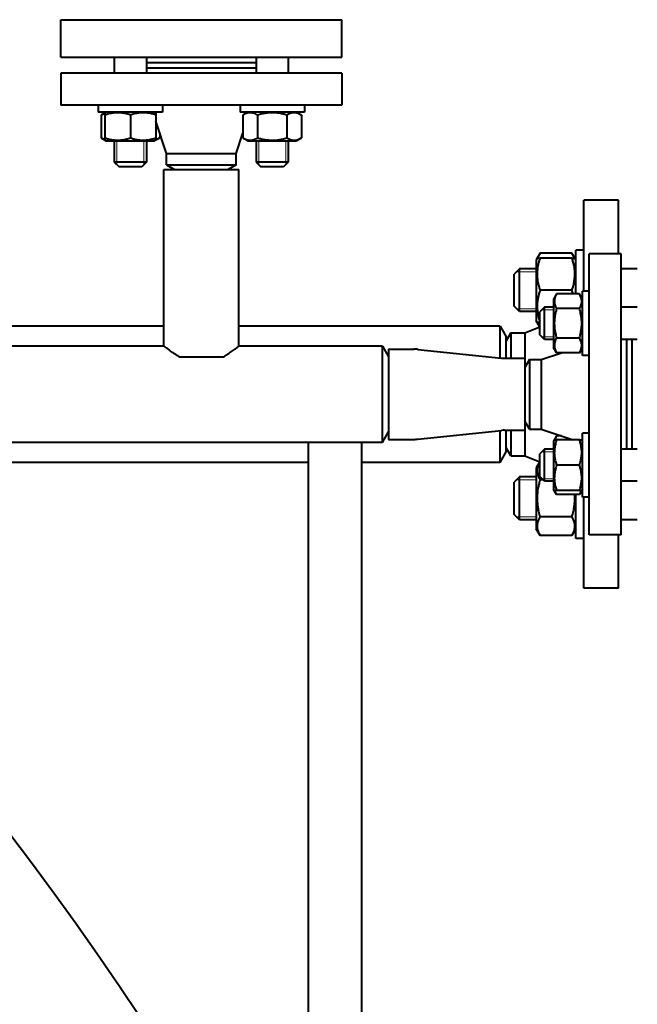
# Model space of a CAD drawing. Header units: millimetres. Extents: x -4428 to 4131, y -3615 to 4038.
# Tile 164 of 172: x 3415 to 3646, y 2720 to 3088. Entities that reach past the tile are written whole.
import ezdxf

# ---------------------------------------------------------------- set-up
doc = ezdxf.new("R2010")
doc.units = ezdxf.units.MM
doc.linetypes.add('K5LT_BASIC', pattern=[0])
doc.linetypes.add('K5LT_THIN', pattern=[0])
doc.layers.add('Системный слой', color=7, linetype='Continuous')

# ---------------------------------------------------------------- blocks, each defined once
blk = doc.blocks.new('U9')
at = {"layer": 'Системный слой', "color": 150, "linetype": 'K5LT_BASIC', "lineweight": 40, "true_color": 0x0080ff}
for p, q in [((3430.43, 3073.57), (3430.43, 3087.57)), ((3430.43, 3087.57), (3535.43, 3087.57)), ((3535.43, 3073.57), (3535.43, 3087.57)), ((3430.43, 3073.57), (3535.43, 3073.57)), ((3450.41, 3073.57), (3450.41, 3067.57)), ((3462.41, 3073.57), (3462.41, 3067.57)), ((3503.45, 3073.57), (3503.45, 3067.57)), ((3515.45, 3073.57), (3515.45, 3067.57)), ((3462.41, 3071.57), (3503.45, 3071.57)), ((3462.41, 3069.57), (3503.45, 3069.57)), ((3430.43, 3067.57), (3430.43, 3055.57)), ((3482.93, 3067.57), (3430.43, 3067.57)), ((3535.43, 3067.57), (3482.93, 3067.57)), ((3535.43, 3067.57), (3535.43, 3055.57)), ((3482.93, 3055.57), (3430.43, 3055.57)), ((3444.41, 3055.57), (3444.41, 3053.07)), ((3468.41, 3055.57), (3468.41, 3053.07)), ((3535.43, 3055.57), (3482.93, 3055.57)), ((3497.45, 3055.57), (3497.45, 3053.07)), ((3521.45, 3055.57), (3521.45, 3053.07)), ((3468.41, 3053.07), (3444.41, 3053.07)), ((3447.39, 3053.07), (3445.44, 3051.95)), ((3445.44, 3051.95), (3445.44, 3043.4)), ((3447.39, 3053.07), (3446.91, 3052.8)), ((3446.91, 3051.95), (3446.91, 3052.8)), ((3446.91, 3051.95), (3446.91, 3043.4)), ((3456.41, 3051.95), (3456.41, 3043.4)), ((3465.44, 3053.07), (3465.91, 3052.8)), ((3465.91, 3052.8), (3465.91, 3051.95)), ((3465.91, 3051.95), (3465.91, 3043.4)), ((3521.45, 3053.07), (3497.45, 3053.07)), ((3500.42, 3053.07), (3498.48, 3051.95)), ((3498.48, 3051.95), (3498.48, 3043.4)), ((3503.96, 3051.95), (3503.96, 3043.4)), ((3514.93, 3051.95), (3514.93, 3043.4)), ((3518.47, 3053.07), (3518.95, 3052.8)), ((3518.47, 3053.07), (3520.42, 3051.95)), ((3520.42, 3051.95), (3520.42, 3043.4)), ((3469.93, 3037.57), (3465.91, 3049.62)), ((3445.44, 3043.4), (3447.39, 3042.27)), ((3446.91, 3042.55), (3446.91, 3043.4)), ((3467.38, 3043.4), (3465.44, 3042.27)), ((3465.91, 3043.4), (3465.91, 3042.55)), ((3467.38, 3045.21), (3467.38, 3043.4)), ((3495.93, 3037.57), (3498.48, 3045.21)), ((3498.48, 3043.4), (3500.42, 3042.27)), ((3520.42, 3043.4), (3518.47, 3042.27)), ((3446.91, 3042.55), (3447.39, 3042.27)), ((3447.39, 3042.27), (3456.41, 3042.27)), ((3450.41, 3042.27), (3450.41, 3034.32)), ((3456.41, 3042.27), (3465.44, 3042.27)), ((3462.41, 3042.27), (3462.41, 3034.32)), ((3462.41, 3042.27), (3462.41, 3034.32)), ((3465.91, 3042.55), (3465.44, 3042.27)), ((3499.95, 3042.55), (3500.42, 3042.27)), ((3500.42, 3042.27), (3518.47, 3042.27)), ((3503.45, 3042.27), (3503.45, 3034.32)), ((3515.45, 3042.27), (3515.45, 3034.32)), ((3518.95, 3042.55), (3518.47, 3042.27)), ((3469.93, 3037.57), (3482.93, 3037.57)), ((3469.93, 3033.3), (3469.93, 3037.57)), ((3482.93, 3037.57), (3495.93, 3037.57)), ((3495.93, 3033.3), (3495.93, 3037.57)), ((3462.41, 3034.32), (3450.41, 3034.32)), ((3450.41, 3034.32), (3452.16, 3032.57)), ((3460.66, 3032.57), (3452.16, 3032.57)), ((3462.41, 3034.32), (3460.66, 3032.57)), ((3469.93, 3033.3), (3472.93, 3031.57)), ((3469.93, 3033.3), (3482.93, 3033.3)), ((3482.93, 3033.3), (3495.93, 3033.3)), ((3495.93, 3033.3), (3492.93, 3031.57)), ((3509.45, 3034.32), (3503.45, 3034.32)), ((3503.45, 3034.32), (3505.2, 3032.57)), ((3509.45, 3032.57), (3505.2, 3032.57)), ((3515.45, 3034.32), (3509.45, 3034.32)), ((3513.7, 3032.57), (3509.45, 3032.57)), ((3515.45, 3034.32), (3513.7, 3032.57)), ((3468.93, 2965.57), (3468.93, 3031.57)), ((3468.93, 3031.57), (3496.93, 3031.57)), ((3496.93, 2965.57), (3496.93, 3031.57)), ((3625.93, 2986.09), (3625.93, 3020.07)), ((3638.93, 3020.07), (3625.93, 3020.07)), ((3638.93, 3000.07), (3638.93, 3020.07)), ((3609.55, 3000.32), (3608.48, 2998.46)), ((3621.51, 3000.32), (3609.55, 3000.32)), ((3622.58, 2998.46), (3621.51, 3000.32)), ((3625.93, 3001.46), (3622.93, 3001.46)), ((3622.93, 2985.06), (3622.93, 3001.46)), ((3627.93, 2895.07), (3627.93, 3000.07)), ((3639.93, 3000.07), (3627.93, 3000.07)), ((3639.93, 2895.07), (3639.93, 3000.07)), ((3608.48, 2998.46), (3608.13, 2997.86)), ((3608.13, 2997.86), (3608.13, 2975.06)), ((3608.48, 2998.46), (3609.55, 2998.46)), ((3621.51, 2998.46), (3609.55, 2998.46)), ((3621.51, 2998.46), (3622.58, 2998.46)), ((3622.93, 2997.86), (3622.58, 2998.46)), ((3601.93, 2994.46), (3599.93, 2992.46)), ((3599.93, 2980.46), (3599.93, 2992.46)), ((3608.13, 2994.46), (3601.93, 2994.46)), ((3601.93, 2978.46), (3601.93, 2994.46)), ((3608.13, 2994.46), (3601.93, 2994.46)), ((3645.93, 2994.46), (3639.93, 2994.46)), ((3621.51, 2986.46), (3609.55, 2986.46)), ((3615.75, 2985.06), (3614.63, 2983.11)), ((3624.31, 2985.06), (3615.75, 2985.06)), ((3625.43, 2983.11), (3624.31, 2985.06)), ((3625.43, 2962.09), (3625.43, 2986.09)), ((3627.93, 2986.09), (3625.43, 2986.09)), ((3614.63, 2983.11), (3614.63, 2965.06)), ((3601.93, 2978.46), (3599.93, 2980.46)), ((3608.13, 2978.46), (3601.93, 2978.46)), ((3611.18, 2980.09), (3609.43, 2978.34)), ((3609.43, 2974.09), (3609.43, 2978.34)), ((3611.18, 2980.09), (3610.64, 2979.55)), ((3614.63, 2980.09), (3611.18, 2980.09)), ((3611.18, 2974.09), (3611.18, 2980.09)), ((3614.63, 2980.09), (3611.18, 2980.09)), ((3624.31, 2979.57), (3615.75, 2979.57)), ((3645.93, 2980.09), (3639.93, 2980.09)), ((3608.48, 2974.46), (3608.13, 2975.06)), ((3609.43, 2974.46), (3608.48, 2974.46)), ((3609.43, 2972.82), (3608.48, 2974.46)), ((3609.43, 2969.84), (3609.43, 2974.09)), ((3611.18, 2968.09), (3611.18, 2974.09)), ((3468.93, 2973.07), (3261.48, 2973.07)), ((3594.62, 2973.07), (3496.93, 2973.07)), ((3594.62, 2961.14), (3594.62, 2973.07)), ((3594.62, 2973.07), (3596.93, 2969.07)), ((3598.66, 2970.57), (3596.93, 2967.57)), ((3598.66, 2970.57), (3603.93, 2970.57)), ((3598.66, 2970.57), (3598.66, 2961.02)), ((3603.93, 2970.57), (3609.43, 2972.82)), ((3603.93, 2970.57), (3603.93, 2961.02)), ((3611.18, 2968.09), (3609.43, 2969.84)), ((3596.93, 2961.02), (3596.93, 2969.07)), ((3614.63, 2968.09), (3611.18, 2968.09)), ((3624.31, 2968.6), (3615.75, 2968.6)), ((3645.93, 2968.09), (3639.93, 2968.09)), ((3641.93, 2968.09), (3641.93, 2927.06)), ((3643.93, 2968.09), (3643.93, 2927.06)), ((3468.93, 2965.57), (3237.87, 2965.57)), ((3550.62, 2965.57), (3496.93, 2965.57)), ((3550.62, 2929.57), (3550.62, 2965.57)), ((3550.62, 2965.57), (3552.93, 2961.57)), ((3552.93, 2964.42), (3552.93, 2930.72)), ((3552.93, 2964.42), (3562.43, 2964.42)), ((3563.83, 2964.35), (3595.21, 2961.08)), ((3609.93, 2960.57), (3617.57, 2963.12)), ((3615.75, 2963.12), (3614.63, 2965.06)), ((3624.31, 2963.12), (3615.75, 2963.12)), ((3625.43, 2965.06), (3624.31, 2963.12)), ((3474.68, 2961.57), (3491.18, 2961.57)), ((3596.33, 2961.02), (3603.93, 2961.02)), ((3603.93, 2961.02), (3603.93, 2934.12)), ((3605.66, 2960.57), (3603.93, 2957.57)), ((3605.66, 2960.57), (3609.93, 2960.57)), ((3605.66, 2960.57), (3605.66, 2934.57)), ((3609.93, 2960.57), (3609.93, 2934.57)), ((3627.93, 2962.09), (3625.43, 2962.09)), ((3605.66, 2934.57), (3603.93, 2937.57)), ((3550.62, 2929.57), (3552.93, 2933.57)), ((3563.83, 2930.79), (3595.21, 2934.06)), ((3594.62, 2922.07), (3594.62, 2934)), ((3596.33, 2934.12), (3603.93, 2934.12)), ((3596.93, 2926.07), (3596.93, 2934.12)), ((3598.66, 2934.12), (3598.66, 2924.57)), ((3603.93, 2934.12), (3603.93, 2924.57)), ((3605.66, 2934.57), (3609.93, 2934.57)), ((3609.93, 2934.57), (3621.98, 2930.56)), ((3625.43, 2909.06), (3625.43, 2933.06)), ((3627.93, 2933.06), (3625.43, 2933.06)), ((3522.93, 2929.57), (3278.45, 2929.57)), ((3522.93, 2929.57), (3522.93, 2620.57)), ((3542.93, 2929.57), (3522.93, 2929.57)), ((3550.62, 2929.57), (3542.93, 2929.57)), ((3542.93, 2620.57), (3542.93, 2929.57)), ((3552.93, 2930.72), (3562.43, 2930.72)), ((3615.75, 2932.03), (3614.63, 2930.08)), ((3614.9, 2930.56), (3614.63, 2930.08)), ((3614.63, 2930.08), (3614.63, 2912.03)), ((3614.9, 2930.56), (3615.75, 2930.56)), ((3617.57, 2932.03), (3615.75, 2932.03)), ((3624.31, 2930.56), (3615.75, 2930.56)), ((3624.31, 2930.56), (3625.16, 2930.56)), ((3625.43, 2930.08), (3625.16, 2930.56)), ((3594.62, 2922.07), (3596.93, 2926.07)), ((3598.66, 2924.57), (3596.93, 2927.57)), ((3611.18, 2927.06), (3609.43, 2925.31)), ((3614.63, 2927.06), (3611.18, 2927.06)), ((3611.18, 2915.06), (3611.18, 2927.06)), ((3645.93, 2927.06), (3639.93, 2927.06)), ((3522.93, 2922.07), (3286.45, 2922.07)), ((3594.62, 2922.07), (3542.93, 2922.07)), ((3598.66, 2924.57), (3603.93, 2924.57)), ((3603.93, 2924.57), (3609.43, 2922.32)), ((3609.43, 2922.33), (3608.13, 2920.08)), ((3609.43, 2916.81), (3609.43, 2925.31)), ((3608.13, 2920.08), (3608.13, 2897.28)), ((3624.31, 2921.06), (3615.75, 2921.06)), ((3601.93, 2916.68), (3599.93, 2914.68)), ((3599.93, 2902.68), (3599.93, 2914.68)), ((3608.13, 2916.68), (3601.93, 2916.68)), ((3601.93, 2900.68), (3601.93, 2916.68)), ((3611.18, 2915.06), (3609.43, 2916.81)), ((3610.63, 2915.61), (3609.55, 2915.61)), ((3614.63, 2915.06), (3611.18, 2915.06)), ((3645.93, 2915.06), (3639.93, 2915.06)), ((3614.9, 2911.56), (3614.63, 2912.03)), ((3615.75, 2910.09), (3614.63, 2912.03)), ((3615.75, 2911.56), (3614.9, 2911.56)), ((3624.31, 2911.56), (3615.75, 2911.56)), ((3625.43, 2912.03), (3624.31, 2910.09)), ((3625.16, 2911.56), (3624.31, 2911.56)), ((3625.43, 2912.03), (3625.16, 2911.56)), ((3624.31, 2910.09), (3615.75, 2910.09)), ((3622.93, 2908.68), (3622.93, 2910.09)), ((3622.93, 2893.68), (3622.93, 2908.68)), ((3627.93, 2909.06), (3625.43, 2909.06)), ((3625.93, 2875.07), (3625.93, 2909.06)), ((3601.93, 2900.68), (3599.93, 2902.68)), ((3608.13, 2900.68), (3601.93, 2900.68)), ((3621.51, 2901.75), (3609.55, 2901.75)), ((3645.93, 2900.68), (3639.93, 2900.68)), ((3609.55, 2894.83), (3608.13, 2897.28)), ((3622.93, 2897.28), (3621.51, 2894.83)), ((3622.93, 2897.28), (3622.58, 2896.68)), ((3621.51, 2894.83), (3609.55, 2894.83)), ((3625.93, 2893.68), (3622.93, 2893.68)), ((3639.93, 2895.07), (3627.93, 2895.07)), ((3638.93, 2875.07), (3638.93, 2895.07)), ((3638.93, 2875.07), (3625.93, 2875.07))]:
    blk.add_line(p, q, dxfattribs=at)
at = {"layer": 'Системный слой', "color": 7, "linetype": 'K5LT_THIN', "lineweight": 20}
for p, q in [((3451.36, 3042.27), (3451.36, 3034.32)), ((3461.47, 3042.27), (3461.47, 3034.32)), ((3504.39, 3042.27), (3504.39, 3034.32)), ((3514.5, 3042.27), (3514.5, 3034.32)), ((3451.36, 3034.32), (3451.36, 3033.38)), ((3461.47, 3034.32), (3461.47, 3033.38)), ((3504.39, 3034.32), (3504.39, 3033.38)), ((3514.5, 3034.32), (3514.5, 3033.38)), ((3601.93, 2993.38), (3600.85, 2993.38)), ((3608.13, 2993.38), (3601.93, 2993.38)), ((3601.93, 2979.55), (3600.85, 2979.55)), ((3608.13, 2979.55), (3601.93, 2979.55)), ((3611.18, 2979.14), (3610.23, 2979.14)), ((3614.63, 2979.14), (3611.18, 2979.14)), ((3611.18, 2969.04), (3610.23, 2969.04)), ((3614.63, 2969.04), (3611.18, 2969.04)), ((3611.18, 2926.11), (3610.23, 2926.11)), ((3614.63, 2926.11), (3611.18, 2926.11)), ((3601.93, 2915.6), (3600.85, 2915.6)), ((3608.13, 2915.6), (3601.93, 2915.6)), ((3611.18, 2916), (3610.23, 2916)), ((3614.63, 2916), (3611.18, 2916)), ((3601.93, 2901.76), (3600.85, 2901.76)), ((3608.13, 2901.76), (3601.93, 2901.76))]:
    blk.add_line(p, q, dxfattribs=at)
at = {"layer": 'Системный слой', "color": 150, "linetype": 'K5LT_BASIC', "lineweight": 40, "true_color": 0x0080ff}
blk.add_circle((2481.93, 2072.57), 1170, dxfattribs=at)
for centre, radius, start, end in [((3562.43, 2950.94), 13.48, 84.0531, 90), ((3596.33, 2971.78), 10.76, 264.0531, 270), ((3596.33, 2923.36), 10.76, 90, 95.9469), ((3562.43, 2944.2), 13.48, 270, 275.9469)]:
    blk.add_arc(centre, radius, start, end, dxfattribs=at)
for points, knots in [([(3446.91, 3052.6), (3446.76, 3052.56), (3446.49, 3052.46), (3446, 3052.25), (3445.67, 3052.08), (3445.44, 3051.95)], [0, 0, 0, 0, 1.912507, 3.220306, 6, 6, 6, 6]), ([(3456.41, 3051.95), (3456.09, 3052.06), (3455.55, 3052.22), (3454.75, 3052.43), (3454.03, 3052.58), (3453.43, 3052.68), (3452.9, 3052.74), (3452.36, 3052.78), (3451.69, 3052.8), (3451.13, 3052.79), (3450.57, 3052.75), (3449.98, 3052.69), (3449.16, 3052.56), (3448.13, 3052.33), (3447.36, 3052.1), (3446.91, 3051.95)], [0, 0, 0, 0, 1.679816, 2.780687, 4.100621, 5.29978, 5.785161, 6.773962, 7.999819, 9.102067, 9.530451, 10.806592, 12.055167, 13.667644, 16, 16, 16, 16]), ([(3465.91, 3051.95), (3465.59, 3052.06), (3465.05, 3052.22), (3464.25, 3052.43), (3463.53, 3052.58), (3462.93, 3052.68), (3462.4, 3052.74), (3461.86, 3052.78), (3461.19, 3052.8), (3460.63, 3052.79), (3460.07, 3052.75), (3459.48, 3052.69), (3458.66, 3052.56), (3457.63, 3052.33), (3456.86, 3052.1), (3456.41, 3051.95)], [0, 0, 0, 0, 1.679816, 2.780687, 4.100621, 5.29978, 5.785161, 6.773962, 7.999819, 9.102067, 9.530451, 10.806592, 12.055167, 13.667644, 16, 16, 16, 16]), ([(3503.96, 3051.95), (3503.72, 3052.09), (3503.32, 3052.3), (3502.79, 3052.51), (3502.38, 3052.64), (3502, 3052.73), (3501.62, 3052.78), (3501.23, 3052.8), (3500.86, 3052.79), (3500.49, 3052.74), (3500.1, 3052.66), (3499.54, 3052.48), (3499, 3052.24), (3498.61, 3052.02), (3498.48, 3051.95)], [0, 0, 0, 0, 2.031939, 3.311633, 4.396645, 5.423589, 6.350589, 7.49983, 8.533187, 9.335775, 10.524184, 11.684847, 13.915004, 15, 15, 15, 15]), ([(3514.93, 3051.95), (3514.68, 3052.02), (3514.02, 3052.2), (3512.84, 3052.48), (3511.64, 3052.67), (3510.72, 3052.75), (3510.21, 3052.78), (3509.87, 3052.79), (3509.6, 3052.8), (3509.3, 3052.8), (3508.92, 3052.79), (3508.47, 3052.77), (3507.82, 3052.72), (3506.88, 3052.61), (3505.81, 3052.42), (3504.81, 3052.18), (3504.24, 3052.03), (3503.96, 3051.95)], [0, 0, 0, 0, 3.152296, 8.024027, 14.430358, 17.4743, 18.996271, 20.518242, 21.409855, 22.301468, 24.084694, 25.867919, 27.651145, 31.792504, 37.072525, 40.536262, 44, 44, 44, 44]), ([(3520.42, 3051.95), (3520.18, 3052.09), (3519.78, 3052.3), (3519.25, 3052.51), (3518.83, 3052.64), (3518.46, 3052.73), (3518.07, 3052.78), (3517.69, 3052.8), (3517.32, 3052.79), (3516.95, 3052.74), (3516.56, 3052.66), (3516, 3052.48), (3515.46, 3052.24), (3515.06, 3052.02), (3514.93, 3051.95)], [0, 0, 0, 0, 2.031939, 3.311633, 4.396645, 5.423589, 6.350589, 7.49983, 8.533187, 9.335775, 10.524184, 11.684847, 13.915004, 15, 15, 15, 15]), ([(3445.44, 3043.4), (3445.6, 3043.31), (3445.86, 3043.16), (3446.35, 3042.93), (3446.69, 3042.81), (3446.91, 3042.74)], [0, 0, 0, 0, 1.918281, 3.26766, 6, 6, 6, 6]), ([(3446.91, 3043.4), (3447.24, 3043.29), (3447.78, 3043.12), (3448.58, 3042.91), (3449.3, 3042.76), (3449.9, 3042.67), (3450.43, 3042.61), (3450.97, 3042.56), (3451.64, 3042.54), (3452.19, 3042.55), (3452.76, 3042.59), (3453.35, 3042.65), (3454.17, 3042.79), (3455.2, 3043.02), (3455.96, 3043.25), (3456.41, 3043.4)], [0, 0, 0, 0, 1.679816, 2.780687, 4.100621, 5.29978, 5.785161, 6.773962, 7.999819, 9.102067, 9.530451, 10.806592, 12.055167, 13.667644, 16, 16, 16, 16]), ([(3456.41, 3043.4), (3456.74, 3043.29), (3457.28, 3043.12), (3458.08, 3042.91), (3458.8, 3042.76), (3459.4, 3042.67), (3459.93, 3042.61), (3460.47, 3042.56), (3461.14, 3042.54), (3461.69, 3042.55), (3462.26, 3042.59), (3462.85, 3042.65), (3463.67, 3042.79), (3464.7, 3043.02), (3465.46, 3043.25), (3465.91, 3043.4)], [0, 0, 0, 0, 1.679816, 2.780687, 4.100621, 5.29978, 5.785161, 6.773962, 7.999819, 9.102067, 9.530451, 10.806592, 12.055167, 13.667644, 16, 16, 16, 16]), ([(3465.91, 3042.74), (3466.07, 3042.79), (3466.34, 3042.88), (3466.83, 3043.09), (3467.16, 3043.27), (3467.38, 3043.4)], [0, 0, 0, 0, 1.912507, 3.220306, 6, 6, 6, 6]), ([(3498.48, 3043.4), (3498.72, 3043.26), (3499.12, 3043.05), (3499.65, 3042.83), (3500.06, 3042.7), (3500.44, 3042.62), (3500.82, 3042.56), (3501.21, 3042.54), (3501.57, 3042.56), (3501.95, 3042.61), (3502.34, 3042.69), (3502.9, 3042.86), (3503.44, 3043.1), (3503.83, 3043.32), (3503.96, 3043.4)], [0, 0, 0, 0, 2.031939, 3.311633, 4.396645, 5.423589, 6.350589, 7.49983, 8.533187, 9.335775, 10.524184, 11.684847, 13.915004, 15, 15, 15, 15]), ([(3503.96, 3043.4), (3504.22, 3043.32), (3504.87, 3043.14), (3506.06, 3042.87), (3507.25, 3042.68), (3508.17, 3042.59), (3508.69, 3042.56), (3509.02, 3042.55), (3509.3, 3042.55), (3509.6, 3042.55), (3509.97, 3042.55), (3510.43, 3042.57), (3511.07, 3042.62), (3512.01, 3042.73), (3513.08, 3042.93), (3514.09, 3043.16), (3514.65, 3043.31), (3514.93, 3043.4)], [0, 0, 0, 0, 3.152296, 8.024027, 14.430358, 17.4743, 18.996271, 20.518242, 21.409855, 22.301468, 24.084694, 25.867919, 27.651145, 31.792504, 37.072525, 40.536262, 44, 44, 44, 44]), ([(3514.93, 3043.4), (3515.17, 3043.26), (3515.57, 3043.05), (3516.1, 3042.83), (3516.52, 3042.7), (3516.89, 3042.62), (3517.28, 3042.56), (3517.66, 3042.54), (3518.03, 3042.56), (3518.4, 3042.61), (3518.79, 3042.69), (3519.35, 3042.86), (3519.89, 3043.1), (3520.29, 3043.32), (3520.42, 3043.4)], [0, 0, 0, 0, 2.031939, 3.311633, 4.396645, 5.423589, 6.350589, 7.49983, 8.533187, 9.335775, 10.524184, 11.684847, 13.915004, 15, 15, 15, 15]), ([(3609.55, 3000.32), (3609.44, 3000.12), (3609.26, 2999.79), (3608.97, 2999.17), (3608.81, 2998.75), (3608.72, 2998.46)], [0, 0, 0, 0, 1.918281, 3.26766, 6, 6, 6, 6]), ([(3622.34, 2998.46), (3622.28, 2998.66), (3622.16, 2999), (3621.89, 2999.62), (3621.68, 3000.04), (3621.51, 3000.32)], [0, 0, 0, 0, 1.912507, 3.220306, 6, 6, 6, 6]), ([(3609.55, 2998.46), (3609.41, 2998.05), (3609.23, 2997.45), (3609, 2996.57), (3608.86, 2995.97), (3608.72, 2995.26), (3608.63, 2994.7), (3608.55, 2994.02), (3608.5, 2993.4), (3608.47, 2992.67), (3608.48, 2991.97), (3608.52, 2991.3), (3608.58, 2990.65), (3608.68, 2989.91), (3608.86, 2988.89), (3609.15, 2987.71), (3609.42, 2986.84), (3609.55, 2986.46)], [0, 0, 0, 0, 1.889793, 2.772286, 3.97396, 4.613199, 5.962253, 6.508307, 7.620707, 8.715255, 9.746093, 10.721757, 11.68135, 12.629021, 14.021816, 16.259909, 18, 18, 18, 18]), ([(3621.51, 2986.46), (3621.65, 2986.87), (3621.84, 2987.48), (3622.07, 2988.35), (3622.2, 2988.95), (3622.34, 2989.66), (3622.43, 2990.23), (3622.51, 2990.91), (3622.56, 2991.53), (3622.59, 2992.26), (3622.58, 2992.96), (3622.55, 2993.62), (3622.48, 2994.27), (3622.38, 2995.01), (3622.2, 2996.03), (3621.91, 2997.22), (3621.64, 2998.09), (3621.51, 2998.46)], [0, 0, 0, 0, 1.889793, 2.772286, 3.97396, 4.613199, 5.962253, 6.508307, 7.620707, 8.715255, 9.746093, 10.721757, 11.68135, 12.629021, 14.021816, 16.259909, 18, 18, 18, 18]), ([(3609.55, 2986.46), (3609.4, 2986.03), (3609.21, 2985.4), (3609, 2984.59), (3608.86, 2983.99), (3608.74, 2983.36), (3608.64, 2982.74), (3608.56, 2982.12), (3608.5, 2981.47), (3608.48, 2980.85), (3608.48, 2980.21), (3608.5, 2979.6), (3608.55, 2978.91), (3608.64, 2978.18), (3608.79, 2977.27), (3609.04, 2976.12), (3609.29, 2975.28), (3609.43, 2974.83)], [0, 0, 0, 0, 2.073753, 2.966231, 3.806243, 4.868313, 5.88463, 6.670891, 7.729863, 8.849416, 9.502302, 10.664061, 11.658438, 12.631782, 14.0468, 15.848071, 18, 18, 18, 18]), ([(3615.75, 2985.06), (3615.61, 2984.82), (3615.41, 2984.42), (3615.19, 2983.89), (3615.06, 2983.47), (3614.97, 2983.1), (3614.92, 2982.72), (3614.9, 2982.33), (3614.92, 2981.96), (3614.96, 2981.59), (3615.05, 2981.2), (3615.22, 2980.64), (3615.46, 2980.1), (3615.68, 2979.7), (3615.75, 2979.57)], [0, 0, 0, 0, 2.031939, 3.311633, 4.396645, 5.423589, 6.350589, 7.49983, 8.533187, 9.335775, 10.524184, 11.684847, 13.915004, 15, 15, 15, 15]), ([(3621.94, 2985.06), (3621.87, 2985.32), (3621.73, 2985.79), (3621.58, 2986.25), (3621.51, 2986.46)], [0, 0, 0, 0, 2.745391, 5, 5, 5, 5]), ([(3624.31, 2979.57), (3624.45, 2979.82), (3624.65, 2980.21), (3624.87, 2980.75), (3625, 2981.16), (3625.09, 2981.53), (3625.14, 2981.92), (3625.16, 2982.3), (3625.15, 2982.67), (3625.1, 2983.04), (3625.01, 2983.43), (3624.84, 2983.99), (3624.6, 2984.53), (3624.38, 2984.93), (3624.31, 2985.06)], [0, 0, 0, 0, 2.031939, 3.311633, 4.396645, 5.423589, 6.350589, 7.49983, 8.533187, 9.335775, 10.524184, 11.684847, 13.915004, 15, 15, 15, 15]), ([(3615.75, 2979.57), (3615.68, 2979.32), (3615.5, 2978.67), (3615.23, 2977.48), (3615.04, 2976.28), (3614.95, 2975.36), (3614.92, 2974.85), (3614.91, 2974.52), (3614.9, 2974.24), (3614.9, 2973.94), (3614.91, 2973.56), (3614.93, 2973.11), (3614.98, 2972.46), (3615.09, 2971.52), (3615.28, 2970.45), (3615.52, 2969.45), (3615.67, 2968.88), (3615.75, 2968.6)], [0, 0, 0, 0, 3.152296, 8.024027, 14.430358, 17.4743, 18.996271, 20.518242, 21.409855, 22.301468, 24.084694, 25.867919, 27.651145, 31.792504, 37.072525, 40.536262, 44, 44, 44, 44]), ([(3624.31, 2968.6), (3624.38, 2968.86), (3624.56, 2969.51), (3624.83, 2970.7), (3625.03, 2971.89), (3625.11, 2972.82), (3625.14, 2973.33), (3625.15, 2973.66), (3625.16, 2973.94), (3625.16, 2974.24), (3625.15, 2974.62), (3625.13, 2975.07), (3625.08, 2975.72), (3624.97, 2976.66), (3624.78, 2977.73), (3624.54, 2978.73), (3624.39, 2979.29), (3624.31, 2979.57)], [0, 0, 0, 0, 3.152296, 8.024027, 14.430358, 17.4743, 18.996271, 20.518242, 21.409855, 22.301468, 24.084694, 25.867919, 27.651145, 31.792504, 37.072525, 40.536262, 44, 44, 44, 44]), ([(3608.72, 2974.46), (3608.8, 2974.2), (3609, 2973.65), (3609.27, 2973.1), (3609.43, 2972.82)], [0, 0, 0, 0, 2.378602, 5, 5, 5, 5]), ([(3615.75, 2968.6), (3615.61, 2968.36), (3615.41, 2967.97), (3615.19, 2967.43), (3615.06, 2967.02), (3614.97, 2966.64), (3614.92, 2966.26), (3614.9, 2965.88), (3614.92, 2965.51), (3614.96, 2965.13), (3615.05, 2964.75), (3615.22, 2964.19), (3615.46, 2963.64), (3615.68, 2963.25), (3615.75, 2963.12)], [0, 0, 0, 0, 2.031939, 3.311633, 4.396645, 5.423589, 6.350589, 7.49983, 8.533187, 9.335775, 10.524184, 11.684847, 13.915004, 15, 15, 15, 15]), ([(3624.31, 2963.12), (3624.45, 2963.36), (3624.65, 2963.76), (3624.87, 2964.29), (3625, 2964.71), (3625.09, 2965.08), (3625.14, 2965.46), (3625.16, 2965.85), (3625.15, 2966.22), (3625.1, 2966.59), (3625.01, 2966.98), (3624.84, 2967.54), (3624.6, 2968.08), (3624.38, 2968.48), (3624.31, 2968.6)], [0, 0, 0, 0, 2.031939, 3.311633, 4.396645, 5.423589, 6.350589, 7.49983, 8.533187, 9.335775, 10.524184, 11.684847, 13.915004, 15, 15, 15, 15]), ([(3474.68, 2961.57), (3474.3, 2961.8), (3473.6, 2962.23), (3472.77, 2962.77), (3472.05, 2963.27), (3471.49, 2963.66), (3470.94, 2964.06), (3470.52, 2964.37), (3470.13, 2964.65), (3469.82, 2964.89), (3469.54, 2965.11), (3469.32, 2965.27), (3469.15, 2965.4), (3469.02, 2965.51), (3468.94, 2965.56), (3468.93, 2965.57), (3468.93, 2965.57)], [0, 0, 0, 0, 1.933636, 3.64631, 4.715881, 6.349332, 7.358836, 8.660084, 9.720414, 10.778814, 11.827824, 13.000962, 13.788639, 14.983301, 16.192721, 17, 17, 17, 17]), ([(3491.18, 2961.57), (3491.5, 2961.76), (3492.11, 2962.14), (3492.87, 2962.63), (3493.55, 2963.08), (3494.22, 2963.55), (3494.74, 2963.93), (3495.25, 2964.29), (3495.68, 2964.61), (3496.1, 2964.93), (3496.41, 2965.17), (3496.62, 2965.33), (3496.8, 2965.47), (3496.91, 2965.55), (3496.93, 2965.57), (3496.93, 2965.57)], [0, 0, 0, 0, 1.527668, 3.004482, 3.954111, 5.328986, 7.031485, 7.434968, 8.995796, 10.45691, 11.512254, 12.54775, 13.578324, 14.960124, 16, 16, 16, 16]), ([(3615.75, 2930.56), (3615.65, 2930.23), (3615.48, 2929.69), (3615.27, 2928.89), (3615.12, 2928.17), (3615.03, 2927.57), (3614.96, 2927.04), (3614.92, 2926.5), (3614.9, 2925.83), (3614.91, 2925.28), (3614.95, 2924.71), (3615.01, 2924.12), (3615.14, 2923.3), (3615.37, 2922.27), (3615.6, 2921.51), (3615.75, 2921.06)], [0, 0, 0, 0, 1.679816, 2.780687, 4.100621, 5.29978, 5.785161, 6.773962, 7.999819, 9.102067, 9.530451, 10.806592, 12.055167, 13.667644, 16, 16, 16, 16]), ([(3615.75, 2932.03), (3615.66, 2931.87), (3615.52, 2931.61), (3615.29, 2931.12), (3615.17, 2930.78), (3615.1, 2930.56)], [0, 0, 0, 0, 1.918281, 3.26766, 6, 6, 6, 6]), ([(3624.31, 2921.06), (3624.42, 2921.38), (3624.58, 2921.92), (3624.79, 2922.72), (3624.94, 2923.44), (3625.03, 2924.04), (3625.1, 2924.57), (3625.14, 2925.11), (3625.16, 2925.78), (3625.15, 2926.34), (3625.11, 2926.9), (3625.05, 2927.49), (3624.92, 2928.31), (3624.69, 2929.34), (3624.46, 2930.11), (3624.31, 2930.56)], [0, 0, 0, 0, 1.679816, 2.780687, 4.100621, 5.29978, 5.785161, 6.773962, 7.999819, 9.102067, 9.530451, 10.806592, 12.055167, 13.667644, 16, 16, 16, 16]), ([(3609.43, 2922.33), (3609.25, 2922), (3609.04, 2921.58), (3608.84, 2921.04), (3608.72, 2920.7), (3608.62, 2920.34), (3608.55, 2919.97), (3608.5, 2919.63), (3608.48, 2919.28), (3608.48, 2918.91), (3608.5, 2918.53), (3608.55, 2918.15), (3608.65, 2917.71), (3608.81, 2917.15), (3609.11, 2916.43), (3609.38, 2915.9), (3609.55, 2915.61)], [0, 0, 0, 0, 2.537067, 3.277933, 4.069096, 5.157901, 5.986226, 6.823848, 7.711395, 8.631676, 9.583052, 10.540975, 11.494968, 12.909493, 14.752276, 17, 17, 17, 17]), ([(3615.75, 2921.06), (3615.65, 2920.73), (3615.48, 2920.19), (3615.27, 2919.39), (3615.12, 2918.67), (3615.03, 2918.07), (3614.96, 2917.54), (3614.92, 2917), (3614.9, 2916.33), (3614.91, 2915.78), (3614.95, 2915.21), (3615.01, 2914.62), (3615.14, 2913.8), (3615.37, 2912.77), (3615.6, 2912.01), (3615.75, 2911.56)], [0, 0, 0, 0, 1.679816, 2.780687, 4.100621, 5.29978, 5.785161, 6.773962, 7.999819, 9.102067, 9.530451, 10.806592, 12.055167, 13.667644, 16, 16, 16, 16]), ([(3624.31, 2911.56), (3624.42, 2911.88), (3624.58, 2912.42), (3624.79, 2913.22), (3624.94, 2913.94), (3625.03, 2914.54), (3625.1, 2915.07), (3625.14, 2915.61), (3625.16, 2916.28), (3625.15, 2916.84), (3625.11, 2917.4), (3625.05, 2917.99), (3624.92, 2918.81), (3624.69, 2919.84), (3624.46, 2920.61), (3624.31, 2921.06)], [0, 0, 0, 0, 1.679816, 2.780687, 4.100621, 5.29978, 5.785161, 6.773962, 7.999819, 9.102067, 9.530451, 10.806592, 12.055167, 13.667644, 16, 16, 16, 16]), ([(3609.55, 2915.61), (3609.46, 2915.29), (3609.23, 2914.46), (3608.88, 2912.96), (3608.64, 2911.45), (3608.53, 2910.29), (3608.5, 2909.64), (3608.48, 2909.22), (3608.48, 2908.87), (3608.48, 2908.49), (3608.48, 2908.02), (3608.51, 2907.44), (3608.57, 2906.63), (3608.71, 2905.44), (3608.96, 2904.09), (3609.25, 2902.82), (3609.45, 2902.11), (3609.55, 2901.75)], [0, 0, 0, 0, 3.152296, 8.024027, 14.430358, 17.4743, 18.996271, 20.518242, 21.409855, 22.301468, 24.084694, 25.867919, 27.651145, 31.792504, 37.072525, 40.536262, 44, 44, 44, 44]), ([(3615.1, 2911.56), (3615.15, 2911.4), (3615.24, 2911.13), (3615.45, 2910.64), (3615.62, 2910.31), (3615.75, 2910.09)], [0, 0, 0, 0, 1.912507, 3.220306, 6, 6, 6, 6]), ([(3624.31, 2910.09), (3624.4, 2910.24), (3624.54, 2910.5), (3624.77, 2910.99), (3624.9, 2911.33), (3624.96, 2911.56)], [0, 0, 0, 0, 1.918281, 3.26766, 6, 6, 6, 6]), ([(3621.51, 2901.75), (3621.55, 2901.9), (3621.66, 2902.28), (3621.86, 2903.02), (3622.1, 2904.05), (3622.33, 2905.33), (3622.48, 2906.47), (3622.55, 2907.36), (3622.57, 2907.85), (3622.58, 2908.23), (3622.58, 2908.5), (3622.58, 2908.76), (3622.58, 2909.03), (3622.58, 2909.3), (3622.56, 2909.66), (3622.55, 2909.92), (3622.54, 2910.09)], [0, 0, 0, 0, 1.432862, 3.725441, 7.16431, 11.338281, 15.983268, 17.871154, 19.75904, 20.588647, 21.418254, 22.24786, 23.077467, 23.907074, 24.736681, 26.395894, 26.395894, 26.395894, 26.395894]), ([(3609.55, 2901.75), (3609.39, 2901.48), (3609.16, 2901.04), (3608.91, 2900.45), (3608.77, 2900.05), (3608.65, 2899.67), (3608.56, 2899.28), (3608.5, 2898.83), (3608.47, 2898.41), (3608.48, 2898), (3608.52, 2897.62), (3608.58, 2897.24), (3608.68, 2896.82), (3608.86, 2896.23), (3609.15, 2895.54), (3609.42, 2895.04), (3609.55, 2894.83)], [0, 0, 0, 0, 2.031977, 3.339718, 4.35691, 4.982864, 6.146734, 7.197334, 8.231074, 9.204643, 10.126104, 11.032386, 11.927409, 13.242826, 15.356581, 17, 17, 17, 17]), ([(3621.51, 2894.83), (3621.67, 2895.09), (3621.9, 2895.54), (3622.15, 2896.13), (3622.3, 2896.53), (3622.41, 2896.91), (3622.5, 2897.3), (3622.56, 2897.75), (3622.59, 2898.17), (3622.58, 2898.57), (3622.55, 2898.96), (3622.48, 2899.33), (3622.38, 2899.76), (3622.2, 2900.35), (3621.91, 2901.04), (3621.64, 2901.54), (3621.51, 2901.75)], [0, 0, 0, 0, 2.031977, 3.339718, 4.35691, 4.982864, 6.146734, 7.197334, 8.231074, 9.204643, 10.126104, 11.032386, 11.927409, 13.242826, 15.356581, 17, 17, 17, 17])]:
    blk.add_open_spline(points, degree=3, knots=knots, dxfattribs=at)

msp = doc.modelspace()

# ---------------------------------------------------------------- block references
at = {"layer": 'Системный слой'}
msp.add_blockref('U9', (0, 0), dxfattribs=at)

doc.saveas('drawing.dxf')
